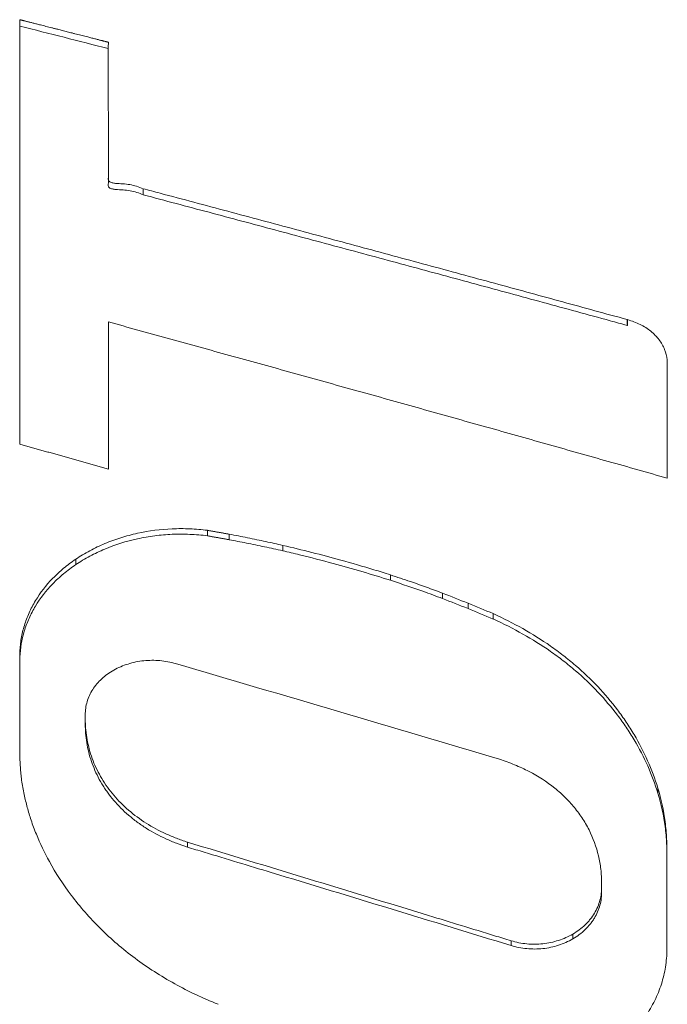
# Model space of a CAD drawing. Header units: millimetres. Extents: x 4263 to 4548, y 46 to 177.
# Tile 12 of 18: x 4327 to 4330.7, y 125.58 to 131.2. Entities that reach past the tile are written whole.
import ezdxf

# ---------------------------------------------------------------- set-up
doc = ezdxf.new("R2010")
doc.units = ezdxf.units.MM
doc.layers.add('5', color=7, linetype='Continuous', true_color=0xffffff)

msp = doc.modelspace()

# ---------------------------------------------------------------- linework, layer by layer
at = {"layer": '5', "linetype": 'Continuous', "lineweight": 18}
for p, q in [((4327.0023, 128.7797), (4327.0023, 131.2035)), ((4327.0024, 131.2035), (4327.0024, 131.1671)), ((4327.0024, 131.1671), (4327.0024, 128.7802)), ((4327.7067, 130.2383), (4327.7067, 130.2035)), ((4330.4702, 129.4912), (4330.4702, 129.4578)), ((4330.4733, 129.4904), (4330.4733, 129.4569)), ((4328.0741, 128.2874), (4328.0741, 128.2559)), ((4328.5038, 128.2016), (4328.5038, 128.1703)), ((4327.3218, 128.1224), (4327.3218, 128.0913)), ((4329.1188, 128.033), (4329.1188, 128.0019)), ((4329.4165, 127.9287), (4329.4165, 127.8979)), ((4327.376, 127.2345), (4327.376, 127.2048)), ((4327.3766, 127.1867), (4327.3766, 127.1571)), ((4330.6466, 126.815), (4330.6466, 126.786)), ((4327.9597, 126.5066), (4327.9597, 126.4781)), ((4330.1604, 125.9815), (4330.1604, 125.9539)), ((4329.8081, 125.9434), (4329.8081, 125.9158))]:
    msp.add_line(p, q, dxfattribs=at)
for centre, major_axis, ratio, start_param, end_param in [((4327.0023, 109.4155), (80.879, -22.0239), 0.250959, 1.632792, 1.639028), ((4329.4166, 109.4224), (59.416, -25.5429), 0.264581, 1.681617, 1.684054), ((4329.4166, 109.4247), (59.3132, -25.4985), 0.264565, 1.681606, 1.684046), ((4329.5621, 109.3975), (56.9994, -25.7336), 0.271239, 1.690131, 1.692645), ((4329.5624, 109.4736), (56.7887, -25.6286), 0.270694, 1.689839, 1.692362), ((4328.7199, 109.416), (81.4163, -25.1591), 0.200706, 1.620217, 1.642883)]:
    msp.add_ellipse(centre, major_axis=major_axis, ratio=ratio, start_param=start_param, end_param=end_param, dxfattribs=at)
for points, knots in [([(4327.0023, 131.2035), (4327.0024, 131.2035), (4327.0024, 131.2035), (4327.0024, 131.2035), (4327.0026, 131.2034), (4327.003, 131.2033), (4327.0039, 131.2031), (4327.0052, 131.2027), (4327.0071, 131.2023), (4327.0095, 131.2016), (4327.0126, 131.2009), (4327.0163, 131.1999), (4327.0207, 131.1988), (4327.0257, 131.1975), (4327.0312, 131.1961), (4327.0373, 131.1946), (4327.0441, 131.1929), (4327.0517, 131.1909), (4327.0601, 131.1888), (4327.069, 131.1865), (4327.0784, 131.1841), (4327.0883, 131.1816), (4327.0986, 131.179), (4327.1094, 131.1763), (4327.1217, 131.1731), (4327.1358, 131.1695), (4327.1516, 131.1655), (4327.1678, 131.1614), (4327.1845, 131.1572), (4327.2014, 131.1528), (4327.2219, 131.1476), (4327.2458, 131.1415), (4327.2731, 131.1346), (4327.297, 131.1285), (4327.3174, 131.1233), (4327.3342, 131.119), (4327.3506, 131.1148), (4327.3667, 131.1107), (4327.3822, 131.1068), (4327.3962, 131.1032), (4327.4086, 131.1), (4327.4195, 131.0972), (4327.43, 131.0946), (4327.4399, 131.092), (4327.4493, 131.0896), (4327.4578, 131.0875), (4327.4653, 131.0855), (4327.472, 131.0838), (4327.4781, 131.0823), (4327.4837, 131.0808), (4327.4888, 131.0795), (4327.4933, 131.0784), (4327.4973, 131.0774), (4327.5007, 131.0765), (4327.5035, 131.0758), (4327.5054, 131.0753), (4327.5067, 131.075), (4327.5074, 131.0748), (4327.5077, 131.0747), (4327.5079, 131.0747), (4327.5079, 131.0747), (4327.5079, 131.0747)], [0, 0, 0, 0, 0.000028, 0.000088, 0.000279, 0.000885, 0.002796, 0.00538, 0.008768, 0.013821, 0.01995, 0.027117, 0.035908, 0.045805, 0.056765, 0.068744, 0.081696, 0.097247, 0.113895, 0.131577, 0.150233, 0.1698, 0.190218, 0.211424, 0.233357, 0.263625, 0.294931, 0.327127, 0.360069, 0.39361, 0.427604, 0.481587, 0.535763, 0.589565, 0.623349, 0.656606, 0.689191, 0.720957, 0.751758, 0.781449, 0.803904, 0.825512, 0.846202, 0.865905, 0.884549, 0.902063, 0.916123, 0.929256, 0.941418, 0.952564, 0.96265, 0.971631, 0.979463, 0.986261, 0.991752, 0.995889, 0.997853, 0.999192, 0.999842, 0.999969, 1, 1, 1, 1]), ([(4327.5079, 131.0747), (4327.5076, 130.9207), (4327.5079, 130.7649), (4327.5079, 130.5286), (4327.5079, 130.4494), (4327.5079, 130.3499), (4327.5079, 130.3275), (4327.5079, 130.305), (4327.5079, 130.3), (4327.5077, 130.2975), (4327.5077, 130.2925), (4327.5077, 130.29), (4327.5089, 130.2851), (4327.5102, 130.2827), (4327.5142, 130.2787), (4327.5168, 130.277), (4327.5226, 130.2743), (4327.5258, 130.2732), (4327.5355, 130.2706), (4327.5422, 130.2697), (4327.5625, 130.2674), (4327.5765, 130.2669), (4327.604, 130.265), (4327.6176, 130.2638), (4327.6441, 130.2592), (4327.657, 130.2559), (4327.6821, 130.2479), (4327.6944, 130.2431), (4327.7067, 130.2383)], [0, 0, 0, 0, 0.5, 0.5, 0.75, 0.75, 0.8125, 0.820313, 0.820313, 0.828125, 0.828125, 0.835938, 0.835938, 0.84375, 0.84375, 0.851563, 0.851563, 0.859375, 0.859375, 0.875, 0.875, 0.90625, 0.90625, 0.9375, 0.9375, 0.96875, 0.96875, 1, 1, 1, 1]), ([(4327.7067, 130.2035), (4327.6948, 130.2082), (4327.6828, 130.2129), (4327.6583, 130.2208), (4327.6456, 130.2241), (4327.6194, 130.2288), (4327.6056, 130.2301), (4327.5783, 130.232), (4327.5645, 130.2325), (4327.5442, 130.2346), (4327.5374, 130.2355), (4327.5276, 130.2379), (4327.5244, 130.2389), (4327.5184, 130.2413), (4327.5156, 130.2429), (4327.5122, 130.2458), (4327.5112, 130.2468), (4327.5097, 130.249), (4327.5091, 130.2502), (4327.5078, 130.2539), (4327.5077, 130.2564), (4327.5077, 130.2614), (4327.5078, 130.2639), (4327.5079, 130.2688), (4327.5079, 130.2713), (4327.5079, 130.2938), (4327.5079, 130.3934), (4327.5079, 130.4924), (4327.5079, 130.5729), (4327.5079, 130.5746), (4327.5079, 130.5763)], [0, 0, 0, 0, 0.061822, 0.061822, 0.123644, 0.123644, 0.185466, 0.185466, 0.247288, 0.247288, 0.278199, 0.278199, 0.293654, 0.293654, 0.30911, 0.30911, 0.316837, 0.316837, 0.324565, 0.324565, 0.340021, 0.340021, 0.355476, 0.355476, 0.370932, 0.370932, 0.494576, 0.989151, 0.989151, 1, 1, 1, 1]), ([(4327.7067, 130.2383), (4327.7389, 130.2297), (4327.7711, 130.2211), (4327.9323, 130.1782), (4328.0613, 130.1437), (4328.3192, 130.0747), (4328.4481, 130.0402), (4328.706, 129.9709), (4328.8349, 129.9361), (4329.0928, 129.8665), (4329.2218, 129.8316), (4329.4797, 129.7617), (4329.6086, 129.7267), (4329.8597, 129.6583), (4329.9818, 129.625), (4330.226, 129.5582), (4330.3481, 129.5247), (4330.4702, 129.4912)], [0, 0, 0, 0, 0.034995, 0.034995, 0.174974, 0.174974, 0.314954, 0.314954, 0.454933, 0.454933, 0.594913, 0.594913, 0.734892, 0.734892, 0.867446, 0.867446, 1, 1, 1, 1]), ([(4330.4702, 129.4578), (4330.4383, 129.4665), (4330.4063, 129.4753), (4330.2467, 129.519), (4330.119, 129.5539), (4329.8636, 129.6235), (4329.7359, 129.6582), (4329.4806, 129.7276), (4329.3529, 129.7622), (4329.0975, 129.8312), (4328.9698, 129.8656), (4328.7144, 129.9343), (4328.5867, 129.9686), (4328.3336, 130.0364), (4328.2082, 130.07), (4327.9575, 130.1369), (4327.8321, 130.1702), (4327.7067, 130.2035)], [0, 0, 0, 0, 0.034655, 0.034655, 0.173277, 0.173277, 0.311898, 0.311898, 0.450519, 0.450519, 0.589141, 0.589141, 0.727762, 0.727762, 0.863881, 0.863881, 1, 1, 1, 1]), ([(4330.4733, 129.4904), (4330.4983, 129.4828), (4330.5225, 129.4742), (4330.556, 129.4575), (4330.5668, 129.4513), (4330.5873, 129.4383), (4330.597, 129.4314), (4330.6152, 129.4167), (4330.6238, 129.409), (4330.6398, 129.3927), (4330.6471, 129.3843), (4330.6669, 129.3582), (4330.6775, 129.3398), (4330.6928, 129.3009), (4330.6973, 129.2811), (4330.7003, 129.241), (4330.6994, 129.2207), (4330.6993, 129.1599), (4330.6994, 129.1192), (4330.6994, 128.9156), (4330.6997, 128.7512), (4330.6993, 128.5853)], [0, 0, 0, 0, 0.0625, 0.0625, 0.09375, 0.09375, 0.125, 0.125, 0.15625, 0.15625, 0.1875, 0.1875, 0.25, 0.25, 0.3125, 0.3125, 0.375, 0.375, 0.5, 0.5, 1, 1, 1, 1]), ([(4327.5079, 128.6367), (4327.499, 128.6392), (4327.4813, 128.6442), (4327.4547, 128.6518), (4327.4281, 128.6593), (4327.4014, 128.6669), (4327.3748, 128.6744), (4327.3482, 128.6819), (4327.3216, 128.6895), (4327.295, 128.697), (4327.2684, 128.7045), (4327.2418, 128.7121), (4327.2152, 128.7196), (4327.1886, 128.7271), (4327.162, 128.7346), (4327.1354, 128.7422), (4327.1088, 128.7497), (4327.0822, 128.7572), (4327.0556, 128.7647), (4327.029, 128.7722), (4327.0112, 128.7772), (4327.0024, 128.7797)], [0, 0, 0, 0, 0.052633, 0.105265, 0.157898, 0.21053, 0.263163, 0.315796, 0.368428, 0.421061, 0.473693, 0.526326, 0.578958, 0.631591, 0.684224, 0.736856, 0.789489, 0.842121, 0.894754, 0.947387, 1, 1, 1, 1]), ([(4328.0741, 128.2874), (4328.0407, 128.2915), (4328.007, 128.2944), (4327.9394, 128.2974), (4327.9058, 128.2974), (4327.8055, 128.2931), (4327.7395, 128.2846), (4327.6581, 128.2668), (4327.6419, 128.2629), (4327.6101, 128.2544), (4327.5944, 128.2499), (4327.5478, 128.2352), (4327.5176, 128.2242), (4327.4587, 128.1995), (4327.4301, 128.1858), (4327.3883, 128.1633), (4327.3747, 128.1555), (4327.3478, 128.1393), (4327.3347, 128.131), (4327.3218, 128.1224)], [0, 0, 0, 0, 0.125, 0.125, 0.25, 0.25, 0.5, 0.5, 0.5625, 0.5625, 0.625, 0.625, 0.75, 0.75, 0.875, 0.875, 0.9375, 0.9375, 1, 1, 1, 1]), ([(4327.3218, 128.0913), (4327.3476, 128.1084), (4327.3744, 128.1245), (4327.4302, 128.1546), (4327.4588, 128.1683), (4327.5473, 128.2052), (4327.6093, 128.2247), (4327.6907, 128.2425), (4327.7071, 128.2457), (4327.74, 128.2514), (4327.7564, 128.2539), (4327.806, 128.2602), (4327.8392, 128.2631), (4327.9059, 128.2659), (4327.9395, 128.2659), (4327.9901, 128.2636), (4328.007, 128.2625), (4328.0406, 128.2597), (4328.0574, 128.258), (4328.0741, 128.2559)], [0, 0, 0, 0, 0.125, 0.125, 0.25, 0.25, 0.5, 0.5, 0.5625, 0.5625, 0.625, 0.625, 0.75, 0.75, 0.875, 0.875, 0.9375, 0.9375, 1, 1, 1, 1]), ([(4328.5038, 128.2016), (4328.4718, 128.2089), (4328.4397, 128.2159), (4328.3728, 128.2303), (4328.338, 128.2376), (4328.2682, 128.2518), (4328.2332, 128.2586), (4328.1982, 128.2652)], [0, 0, 0, 0, 0.316161, 0.316161, 0.658041, 0.658041, 1, 1, 1, 1]), ([(4328.1982, 128.2338), (4328.2309, 128.2276), (4328.2636, 128.2212), (4328.3309, 128.2077), (4328.3656, 128.2005), (4328.4348, 128.1857), (4328.4693, 128.1781), (4328.5038, 128.1703)], [0, 0, 0, 0, 0.319362, 0.319362, 0.659646, 0.659646, 1, 1, 1, 1]), ([(4329.1188, 128.033), (4329.0877, 128.0429), (4329.0564, 128.0527), (4328.9622, 128.0814), (4328.8991, 128.0998), (4328.7808, 128.1326), (4328.7257, 128.1472), (4328.6151, 128.1752), (4328.5596, 128.1887), (4328.5038, 128.2016)], [0, 0, 0, 0, 0.154938, 0.154938, 0.46487, 0.46487, 0.732344, 0.732344, 1, 1, 1, 1]), ([(4328.5038, 128.1703), (4328.5361, 128.1628), (4328.5683, 128.1552), (4328.6647, 128.1317), (4328.7287, 128.1152), (4328.8473, 128.0832), (4328.902, 128.0677), (4329.0108, 128.0357), (4329.065, 128.0191), (4329.1188, 128.0019)], [0, 0, 0, 0, 0.154966, 0.154966, 0.46495, 0.46495, 0.732379, 0.732379, 1, 1, 1, 1]), ([(4327.3218, 128.1224), (4327.2979, 128.1058), (4327.2744, 128.0887), (4327.2305, 128.052), (4327.2099, 128.033), (4327.1524, 127.9735), (4327.1194, 127.9311), (4327.0851, 127.8743), (4327.0786, 127.8627), (4327.0664, 127.8394), (4327.0607, 127.8277), (4327.0447, 127.7922), (4327.0267, 127.7441), (4327.0149, 127.6948), (4327.0085, 127.6573), (4327.0067, 127.6447), (4327.0041, 127.6194), (4327.0031, 127.6066), (4327.0016, 127.5684), (4327.0023, 127.5428), (4327.0023, 127.4917), (4327.0023, 127.4661), (4327.0023, 127.3891), (4327.0023, 127.2863), (4327.0023, 127.183), (4327.0023, 127.0795), (4327.0017, 127.0276), (4327.003, 126.9756)], [0, 0, 0, 0, 0.0625, 0.0625, 0.125, 0.125, 0.25, 0.25, 0.28125, 0.28125, 0.3125, 0.3125, 0.375, 0.4375, 0.4375, 0.46875, 0.46875, 0.5, 0.5, 0.5625, 0.5625, 0.625, 0.625, 0.75, 0.875, 0.875, 1, 1, 1, 1]), ([(4327.0023, 127.2558), (4327.0023, 127.256), (4327.0023, 127.3075), (4327.0023, 127.359), (4327.0023, 127.4358), (4327.0023, 127.4613), (4327.0023, 127.5124), (4327.0016, 127.5379), (4327.0046, 127.6139), (4327.0131, 127.6636), (4327.0354, 127.7367), (4327.0444, 127.7608), (4327.0605, 127.7966), (4327.0662, 127.8084), (4327.0784, 127.8317), (4327.0849, 127.8432), (4327.119, 127.8996), (4327.1518, 127.942), (4327.2096, 128.0017), (4327.2304, 128.0209), (4327.2743, 128.0576), (4327.2979, 128.0745), (4327.3218, 128.0913)], [0, 0, 0, 0, 0.000541, 0.167117, 0.167117, 0.250406, 0.250406, 0.333694, 0.333694, 0.50027, 0.50027, 0.583559, 0.583559, 0.625203, 0.625203, 0.666847, 0.666847, 0.833423, 0.833423, 0.916712, 0.916712, 1, 1, 1, 1]), ([(4329.4165, 127.9287), (4329.3862, 127.9402), (4329.3557, 127.9514), (4329.2944, 127.9734), (4329.2637, 127.9842), (4329.195, 128.0078), (4329.157, 128.0205), (4329.1188, 128.033)], [0, 0, 0, 0, 0.309938, 0.309938, 0.619875, 0.619875, 1, 1, 1, 1]), ([(4329.1188, 128.0019), (4329.1499, 127.9918), (4329.181, 127.9815), (4329.2428, 127.9605), (4329.2736, 127.9498), (4329.3419, 127.9256), (4329.3793, 127.9119), (4329.4165, 127.8979)], [0, 0, 0, 0, 0.310018, 0.310018, 0.620039, 0.620039, 1, 1, 1, 1]), ([(4330.6466, 126.815), (4330.6301, 126.868), (4330.6106, 126.9202), (4330.5654, 127.0222), (4330.5398, 127.072), (4330.4964, 127.145), (4330.4812, 127.169), (4330.4492, 127.2164), (4330.4324, 127.2398), (4330.3803, 127.3083), (4330.343, 127.3523), (4330.2631, 127.4367), (4330.2205, 127.4772), (4330.1529, 127.5353), (4330.1297, 127.5543), (4330.0819, 127.5913), (4330.0573, 127.6094), (4329.9819, 127.6622), (4329.877, 127.7279), (4329.7646, 127.785), (4329.7066, 127.8116)], [0, 0, 0, 0, 0.125, 0.125, 0.25, 0.25, 0.3125, 0.3125, 0.375, 0.375, 0.5, 0.5, 0.625, 0.625, 0.6875, 0.6875, 0.75, 0.75, 0.875, 1, 1, 1, 1]), ([(4329.7066, 127.781), (4329.7646, 127.7544), (4329.8211, 127.7258), (4329.9298, 127.6644), (4329.9821, 127.6316), (4330.0573, 127.5791), (4330.0818, 127.5611), (4330.1298, 127.5239), (4330.1532, 127.5048), (4330.2212, 127.4465), (4330.2638, 127.406), (4330.3436, 127.3216), (4330.3809, 127.2778), (4330.4327, 127.2097), (4330.4493, 127.1865), (4330.4812, 127.1394), (4330.4964, 127.1154), (4330.54, 127.0423), (4330.5913, 126.9427), (4330.6302, 126.8389), (4330.6466, 126.786)], [0, 0, 0, 0, 0.125, 0.125, 0.25, 0.25, 0.3125, 0.3125, 0.375, 0.375, 0.5, 0.5, 0.625, 0.625, 0.6875, 0.6875, 0.75, 0.75, 0.875, 1, 1, 1, 1]), ([(4327.5389, 127.4891), (4327.5646, 127.5032), (4327.5917, 127.5148), (4327.635, 127.5284), (4327.6497, 127.5323), (4327.6795, 127.5385), (4327.6947, 127.5409), (4327.7253, 127.5441), (4327.7409, 127.545), (4327.7717, 127.5451), (4327.8024, 127.5438), (4327.8327, 127.5396), (4327.8629, 127.534), (4327.8778, 127.5306), (4327.8924, 127.5264)], [0, 0, 0, 0, 0.25, 0.25, 0.375, 0.375, 0.5, 0.5, 0.625, 0.625, 0.75, 0.875, 0.875, 1, 1, 1, 1]), ([(4327.376, 127.2345), (4327.3762, 127.2596), (4327.3797, 127.2843), (4327.3904, 127.3207), (4327.3948, 127.3327), (4327.4054, 127.356), (4327.4115, 127.3673), (4327.4256, 127.3892), (4327.4335, 127.3999), (4327.4511, 127.4205), (4327.4606, 127.4302), (4327.4909, 127.458), (4327.5137, 127.4746), (4327.5389, 127.4891)], [0, 0, 0, 0, 0.25, 0.25, 0.375, 0.375, 0.5, 0.5, 0.625, 0.625, 0.75, 0.75, 1, 1, 1, 1]), ([(4327.3766, 127.1867), (4327.3765, 127.1956), (4327.3763, 127.2116), (4327.3761, 127.2275), (4327.376, 127.2345)], [0, 0, 0, 0, 0.559146, 1, 1, 1, 1]), ([(4327.376, 127.2048), (4327.3761, 127.1959), (4327.3763, 127.18), (4327.3765, 127.1641), (4327.3766, 127.1571)], [0, 0, 0, 0, 0.560922, 1, 1, 1, 1]), ([(4327.9597, 126.5066), (4327.9386, 126.5134), (4327.9177, 126.5208), (4327.8767, 126.5367), (4327.8564, 126.5452), (4327.7972, 126.5723), (4327.7596, 126.5925), (4327.6887, 126.6374), (4327.6553, 126.662), (4327.5926, 126.7159), (4327.5642, 126.7445), (4327.5132, 126.8046), (4327.4906, 126.8362), (4327.4609, 126.8858), (4327.4517, 126.9027), (4327.435, 126.9369), (4327.4274, 126.9541), (4327.4072, 127.0062), (4327.397, 127.0417), (4327.3825, 127.1136), (4327.3782, 127.1502), (4327.3766, 127.1867)], [0, 0, 0, 0, 0.0625, 0.0625, 0.125, 0.125, 0.25, 0.25, 0.375, 0.375, 0.5, 0.5, 0.625, 0.625, 0.6875, 0.6875, 0.75, 0.75, 0.875, 0.875, 1, 1, 1, 1]), ([(4327.3766, 127.1571), (4327.3774, 127.1388), (4327.3789, 127.1206), (4327.3833, 127.0841), (4327.3862, 127.0659), (4327.3971, 127.0118), (4327.4074, 126.9765), (4327.4343, 126.9072), (4327.4509, 126.8733), (4327.4757, 126.8319), (4327.4809, 126.8236), (4327.4916, 126.8074), (4327.5082, 126.7833), (4327.5263, 126.7602), (4327.5646, 126.7152), (4327.5929, 126.6869), (4327.6394, 126.6469), (4327.6556, 126.634), (4327.6893, 126.6091), (4327.7067, 126.5973), (4327.7602, 126.5635), (4327.7978, 126.5434), (4327.8567, 126.5165), (4327.8768, 126.5081), (4327.9177, 126.4923), (4327.9386, 126.4849), (4327.9597, 126.4781)], [0, 0, 0, 0, 0.0625, 0.0625, 0.125, 0.125, 0.25, 0.25, 0.375, 0.375, 0.40625, 0.40625, 0.4375, 0.5, 0.5, 0.625, 0.625, 0.6875, 0.6875, 0.75, 0.75, 0.875, 0.875, 0.9375, 0.9375, 1, 1, 1, 1]), ([(4327.003, 126.9756), (4327.0036, 126.9619), (4327.0044, 126.9483), (4327.0063, 126.9222), (4327.0074, 126.9098), (4327.0099, 126.8849), (4327.0113, 126.8725), (4327.0129, 126.8601)], [0, 0, 0, 0, 0.354399, 0.354399, 0.677115, 0.677115, 1, 1, 1, 1]), ([(4329.7414, 126.9797), (4329.771, 126.9704), (4329.7999, 126.96), (4329.8565, 126.9368), (4329.884, 126.9241), (4329.9632, 126.883), (4330.0122, 126.8513), (4330.0684, 126.8062), (4330.0794, 126.7968), (4330.1007, 126.7777), (4330.1316, 126.7485), (4330.1777, 126.6969), (4330.209, 126.6525), (4330.2305, 126.6181), (4330.2373, 126.6065), (4330.2502, 126.5828), (4330.2562, 126.5707), (4330.2845, 126.5103), (4330.3008, 126.4605), (4330.3139, 126.3967), (4330.3161, 126.3838), (4330.3199, 126.3579), (4330.3214, 126.3449), (4330.3231, 126.3253), (4330.3236, 126.3188), (4330.3242, 126.309), (4330.3243, 126.3057), (4330.3246, 126.2992), (4330.3248, 126.2959), (4330.3248, 126.2795), (4330.3248, 126.2664), (4330.3248, 126.2467), (4330.3248, 126.2401), (4330.3243, 126.227), (4330.3238, 126.2205), (4330.3216, 126.201), (4330.3192, 126.188), (4330.3124, 126.1623), (4330.3079, 126.1494), (4330.2973, 126.1244), (4330.2848, 126.1002), (4330.2689, 126.0774), (4330.2556, 126.0608), (4330.2509, 126.0553), (4330.2412, 126.0447), (4330.2362, 126.0396), (4330.2103, 126.0146), (4330.1868, 125.9969), (4330.1604, 125.9815)], [0, 0, 0, 0, 0.0625, 0.0625, 0.125, 0.125, 0.25, 0.25, 0.28125, 0.28125, 0.3125, 0.375, 0.4375, 0.4375, 0.46875, 0.46875, 0.5, 0.5, 0.625, 0.625, 0.65625, 0.65625, 0.6875, 0.6875, 0.703125, 0.703125, 0.710938, 0.710938, 0.71875, 0.71875, 0.75, 0.75, 0.765625, 0.765625, 0.78125, 0.78125, 0.8125, 0.8125, 0.84375, 0.84375, 0.875, 0.90625, 0.90625, 0.921875, 0.921875, 0.9375, 0.9375, 1, 1, 1, 1]), ([(4327.0129, 126.8601), (4327.0168, 126.8329), (4327.0216, 126.8057), (4327.0324, 126.754), (4327.0383, 126.7295), (4327.0514, 126.6807), (4327.0588, 126.6564), (4327.0667, 126.6322)], [0, 0, 0, 0, 0.35508, 0.35508, 0.677175, 0.677175, 1, 1, 1, 1]), ([(4330.3785, 125.3084), (4330.3936, 125.3195), (4330.4083, 125.331), (4330.4367, 125.3547), (4330.4505, 125.367), (4330.4903, 125.4047), (4330.539, 125.4575), (4330.5793, 125.5147), (4330.6063, 125.5594), (4330.6148, 125.5746), (4330.6306, 125.6055), (4330.6378, 125.6211), (4330.6577, 125.6682), (4330.6686, 125.7), (4330.6853, 125.7647), (4330.6913, 125.7975), (4330.6964, 125.8474), (4330.6974, 125.8641), (4330.6981, 125.8891), (4330.6981, 125.8974), (4330.6979, 125.9141), (4330.6979, 125.9224), (4330.6979, 125.964), (4330.6979, 125.9973), (4330.6979, 126.1633), (4330.6979, 126.2953), (4330.6979, 126.4349), (4330.6979, 126.4431), (4330.6979, 126.4595), (4330.6979, 126.4677), (4330.6978, 126.4923), (4330.6974, 126.5087), (4330.6951, 126.5577), (4330.6922, 126.5902), (4330.6796, 126.6872), (4330.6659, 126.7514), (4330.6466, 126.815)], [0, 0, 0, 0, 0.03125, 0.03125, 0.0625, 0.0625, 0.125, 0.1875, 0.1875, 0.21875, 0.21875, 0.25, 0.25, 0.3125, 0.3125, 0.375, 0.375, 0.40625, 0.40625, 0.421875, 0.421875, 0.4375, 0.4375, 0.5, 0.5, 0.75, 0.75, 0.765625, 0.765625, 0.78125, 0.78125, 0.8125, 0.8125, 0.875, 0.875, 1, 1, 1, 1]), ([(4330.6466, 126.786), (4330.6656, 126.7234), (4330.6794, 126.6595), (4330.6921, 126.5629), (4330.695, 126.5306), (4330.6973, 126.4819), (4330.6978, 126.4656), (4330.6979, 126.4412), (4330.6979, 126.433), (4330.6979, 126.4167), (4330.6979, 126.3162), (4330.6979, 126.2152), (4330.6979, 126.1221)], [0, 0, 0, 0, 0.292654, 0.292654, 0.438981, 0.438981, 0.512145, 0.512145, 0.548727, 0.548727, 0.585309, 1, 1, 1, 1]), ([(4327.0667, 126.6322), (4327.076, 126.6053), (4327.086, 126.5786), (4327.1183, 126.4991), (4327.143, 126.4467), (4327.2074, 126.3298), (4327.2492, 126.2659), (4327.2952, 126.2042)], [0, 0, 0, 0, 0.179213, 0.179213, 0.538386, 0.538386, 1, 1, 1, 1]), ([(4329.8081, 125.9434), (4329.7767, 125.953), (4329.7453, 125.9626), (4329.5884, 126.0108), (4329.4628, 126.0492), (4329.1077, 126.1578), (4328.8781, 126.2279), (4328.4189, 126.3675), (4328.1893, 126.4371), (4327.9597, 126.5066)], [0, 0, 0, 0, 0.050942, 0.050942, 0.254712, 0.254712, 0.627354, 0.627354, 1, 1, 1, 1]), ([(4327.9597, 126.4781), (4327.9916, 126.4684), (4328.0235, 126.4588), (4328.183, 126.4106), (4328.3106, 126.372), (4328.6665, 126.2641), (4328.8948, 126.1947), (4329.3514, 126.0556), (4329.5798, 125.9858), (4329.8081, 125.9158)], [0, 0, 0, 0, 0.05178, 0.05178, 0.258899, 0.258899, 0.629448, 0.629448, 1, 1, 1, 1]), ([(4327.2952, 126.2042), (4327.3206, 126.1709), (4327.3473, 126.1382), (4327.4033, 126.0745), (4327.4617, 126.0124), (4327.5252, 125.9538), (4327.5912, 125.897), (4327.6256, 125.8695), (4327.6966, 125.8167), (4327.7333, 125.7913), (4327.8087, 125.7428), (4327.8474, 125.7197), (4327.9659, 125.6539), (4328.0486, 125.6152), (4328.1343, 125.5805)], [0, 0, 0, 0, 0.125, 0.125, 0.25, 0.375, 0.375, 0.5, 0.5, 0.625, 0.625, 0.75, 0.75, 1, 1, 1, 1]), ([(4330.1604, 125.9539), (4330.1735, 125.9615), (4330.186, 125.9698), (4330.2097, 125.9876), (4330.2208, 125.9971), (4330.2415, 126.0169), (4330.251, 126.0274), (4330.2642, 126.0437), (4330.2684, 126.0493), (4330.2764, 126.0607), (4330.2802, 126.0666), (4330.2981, 126.0961), (4330.3087, 126.1208), (4330.319, 126.1592), (4330.3215, 126.1724), (4330.3238, 126.192), (4330.3243, 126.1985), (4330.3247, 126.2093), (4330.3248, 126.2135), (4330.3248, 126.2178)], [0, 0, 0, 0, 0.127779, 0.127779, 0.255558, 0.255558, 0.383337, 0.383337, 0.447227, 0.447227, 0.511116, 0.511116, 0.766674, 0.766674, 0.894453, 0.894453, 0.958343, 0.958343, 1, 1, 1, 1]), ([(4330.1604, 125.9815), (4330.1349, 125.967), (4330.1077, 125.9549), (4330.0646, 125.9408), (4330.0499, 125.9368), (4330.0202, 125.9304), (4330.0051, 125.9279), (4329.9746, 125.9246), (4329.959, 125.9238), (4329.9283, 125.9237), (4329.8978, 125.9251), (4329.8676, 125.9295), (4329.8375, 125.9354), (4329.8226, 125.939), (4329.8081, 125.9434)], [0, 0, 0, 0, 0.25, 0.25, 0.375, 0.375, 0.5, 0.5, 0.625, 0.625, 0.75, 0.875, 0.875, 1, 1, 1, 1]), ([(4329.8081, 125.9158), (4329.8372, 125.9072), (4329.8671, 125.9013), (4329.9131, 125.8969), (4329.9286, 125.8962), (4329.9593, 125.8963), (4329.9746, 125.8971), (4330.0052, 125.9004), (4330.0204, 125.9029), (4330.0502, 125.9093), (4330.0792, 125.9172), (4330.1071, 125.9279), (4330.1344, 125.9399), (4330.1477, 125.9466), (4330.1604, 125.9539)], [0, 0, 0, 0, 0.25, 0.25, 0.375, 0.375, 0.5, 0.5, 0.625, 0.625, 0.75, 0.875, 0.875, 1, 1, 1, 1])]:
    msp.add_open_spline(points, degree=3, knots=knots, dxfattribs=at)
for points, degree in [([(4330.6993, 128.5853), (4330.6434, 128.6012), (4330.5314, 128.633), (4330.3634, 128.6807), (4330.1954, 128.7282), (4330.0275, 128.7756), (4329.8595, 128.823), (4329.6915, 128.8703), (4329.5235, 128.9175), (4329.3556, 128.9646), (4329.1876, 129.0116), (4329.0196, 129.0586), (4328.8517, 129.1055), (4328.6837, 129.1522), (4328.5157, 129.1989), (4328.3477, 129.2456), (4328.1798, 129.2921), (4328.0118, 129.3385), (4327.8438, 129.3849), (4327.6759, 129.4312), (4327.5639, 129.4619), (4327.5079, 129.4773)], 3), ([(4328.1982, 128.2652), (4328.1982, 128.2338)], 1), ([(4329.5622, 127.8712), (4329.5622, 127.8404)], 1), ([(4329.7066, 127.8116), (4329.7066, 127.781)], 1), ([(4330.3248, 126.2179), (4330.3248, 126.2319), (4330.3248, 126.2459)], 2)]:
    msp.add_open_spline(points, degree=degree, dxfattribs=at)
at = {"layer": '5', "linetype": 'Continuous', "lineweight": 18, "extrusion": (9.51874e-10, -7.50791e-16, -1)}
msp.add_open_spline([(4327.5079, 129.4773), (4327.5079, 129.4773), (4327.5079, 129.4773), (4327.5079, 129.4772), (4327.5079, 129.477), (4327.5079, 129.4767), (4327.5079, 129.4761), (4327.5079, 129.4751), (4327.5079, 129.4736), (4327.5079, 129.4715), (4327.5079, 129.4689), (4327.5079, 129.4661), (4327.5079, 129.4628), (4327.5079, 129.4589), (4327.5079, 129.4543), (4327.5079, 129.4489), (4327.5079, 129.443), (4327.5079, 129.4367), (4327.5079, 129.4298), (4327.5079, 129.4225), (4327.5079, 129.4147), (4327.5079, 129.4065), (4327.5079, 129.3978), (4327.5079, 129.3888), (4327.5079, 129.3793), (4327.5079, 129.3689), (4327.5079, 129.3574), (4327.5079, 129.3449), (4327.5079, 129.3319), (4327.5079, 129.3178), (4327.5079, 129.3027), (4327.5079, 129.2864), (4327.5079, 129.2697), (4327.5079, 129.2526), (4327.5079, 129.2351), (4327.5079, 129.2172), (4327.5079, 129.199), (4327.5079, 129.177), (4327.5079, 129.151), (4327.5079, 129.1211), (4327.5079, 129.0908), (4327.5079, 129.0623), (4327.5079, 129.0357), (4327.5079, 129.0111), (4327.5079, 128.9866), (4327.5079, 128.9623), (4327.5079, 128.9382), (4327.5079, 128.9162), (4327.5079, 128.8962), (4327.5079, 128.8782), (4327.5079, 128.8606), (4327.5079, 128.8433), (4327.5079, 128.8265), (4327.5079, 128.8109), (4327.5079, 128.7964), (4327.5079, 128.7832), (4327.5079, 128.7703), (4327.5079, 128.7579), (4327.5079, 128.746), (4327.5079, 128.7345), (4327.5079, 128.7239), (4327.5079, 128.714), (4327.5079, 128.7049), (4327.5079, 128.6963), (4327.5079, 128.6882), (4327.5079, 128.6806), (4327.5079, 128.6738), (4327.5079, 128.6678), (4327.5079, 128.6626), (4327.5079, 128.6578), (4327.5079, 128.6535), (4327.5079, 128.6497), (4327.5079, 128.6464), (4327.5079, 128.6435), (4327.5079, 128.6412), (4327.5079, 128.6394), (4327.5079, 128.6382), (4327.5079, 128.6374), (4327.5079, 128.637), (4327.5079, 128.6368), (4327.5079, 128.6367)], degree=3, knots=[0, 0, 0, 0, 0.000022, 0.00007, 0.000223, 0.000706, 0.001365, 0.002234, 0.004301, 0.007017, 0.009978, 0.013432, 0.017369, 0.021779, 0.027629, 0.034115, 0.041219, 0.048922, 0.057206, 0.066052, 0.075443, 0.085361, 0.095786, 0.106701, 0.118088, 0.129928, 0.14444, 0.159526, 0.175156, 0.191302, 0.210235, 0.229751, 0.249806, 0.270355, 0.291355, 0.312761, 0.334531, 0.356621, 0.391872, 0.427633, 0.463735, 0.500007, 0.529392, 0.558686, 0.5878, 0.616643, 0.645124, 0.673154, 0.694801, 0.71607, 0.736916, 0.757297, 0.777167, 0.796483, 0.812566, 0.828183, 0.843305, 0.857905, 0.871955, 0.885429, 0.898298, 0.909539, 0.920229, 0.930344, 0.939864, 0.948768, 0.957034, 0.963674, 0.969804, 0.97541, 0.980479, 0.984995, 0.988881, 0.992207, 0.994962, 0.997132, 0.998378, 0.999276, 0.999818, 1, 1, 1, 1], dxfattribs=at)
at = {"layer": '5', "linetype": 'Continuous', "lineweight": 18, "extrusion": (-1.68341e-08, -6.23015e-08, 1)}
msp.add_rational_spline([(4330.4702, 129.4912), (4330.4717, 129.4908), (4330.4733, 129.4904)], [0.499999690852, 0.500000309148, 0.499999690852], degree=2, dxfattribs=at)
at = {"layer": '5', "linetype": 'Continuous', "lineweight": 18, "extrusion": (-1.68135e-08, -6.22274e-08, 1)}
msp.add_rational_spline([(4330.4733, 129.4569), (4330.4717, 129.4573), (4330.4702, 129.4578)], [0.500000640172, 0.499999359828, 0.500000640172], degree=2, dxfattribs=at)
at = {"layer": '5', "linetype": 'Continuous', "lineweight": 18}
for points, weights in [([(4328.1982, 128.2652), (4328.1362, 128.2763), (4328.0741, 128.2874)], [0.500000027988, 0.499999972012, 0.500000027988]), ([(4328.0741, 128.2559), (4328.1362, 128.2449), (4328.1982, 128.2338)], [0.500000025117, 0.499999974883, 0.500000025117])]:
    msp.add_rational_spline(points, weights, degree=2, dxfattribs=at)

doc.saveas('drawing.dxf')
